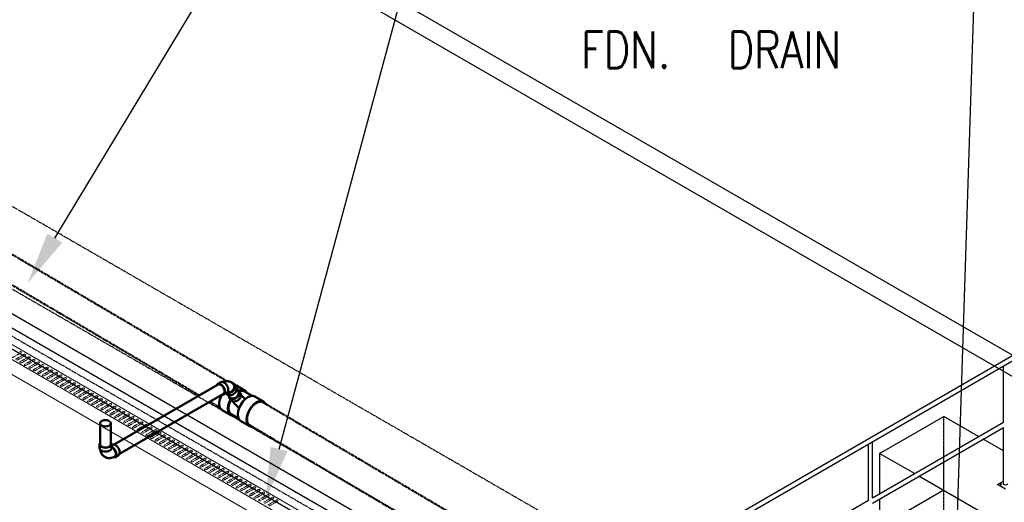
# Model space of a CAD drawing. Header units: inches. Extents: x -17970 to 20481, y 167 to 1796.
# Tile 27 of 35: x 1067 to 1389, y 1128 to 1286. Entities that reach past the tile are written whole.
import ezdxf
from ezdxf import colors
from ezdxf.entities.mleader import LeaderData, LeaderLine
from ezdxf.math import Vec2, Vec3

# ---------------------------------------------------------------- set-up
doc = ezdxf.new("R2010")
doc.units = ezdxf.units.IN
doc.header["$LTSCALE"] = 0.4
doc.header["$MEASUREMENT"] = 0
for name, pattern in [('Dash - 1_16_', [0.1875, 0.125, -0.0625]), ('Dot 1_32_', [0.03125, 0, -0.03125]), ('HIDDEN2', [0.1875, 0.125, -0.0625])]:
    doc.linetypes.add(name, pattern=pattern)
for name, color, linetype in [('G-ANNO-TTLB', 7, 'Continuous'), ('P-PIPE', 3, 'Continuous'), ('S-ANNO-DIMS', 1, 'Continuous')]:
    doc.layers.add(name, color=color, linetype=linetype)
doc.layers.add('M-DETL-LIGHT', color=1, linetype='Continuous', lineweight=0)
doc.layers.add('M-SECT-PATT', color=9, linetype='Continuous', lineweight=18, true_color=0x808080)
doc.styles.add('Annotative', font='romans.shx', dxfattribs={"width": 0.8, "height": 0.125})

# ---------------------------------------------------------------- blocks, each defined once
blk = doc.blocks.new('Tee Reducing Sanitary - PVC - Sch 40 - DWV - Standard-V6-DRAINAGE ISOMETRIC')
at = {"layer": 'P-PIPE', "color": 90, "lineweight": 50}
for p, q in [((1120.53, 465.21), (1118.06, 463.75)), ((1123.2, 467.12), (1120.38, 465.46)), ((1122.49, 465.53), (1121.96, 464.78)), ((1117.15, 463.55), (1114.33, 461.89)), ((1125.21, 462.53), (1125.74, 463.27)), ((1122.47, 456.27), (1124.94, 457.73)), ((1125.09, 457.47), (1127.9, 459.13)), ((1119.04, 453.91), (1121.85, 455.57))]:
    blk.add_line(p, q, dxfattribs=at)
for points in [[(1123.21, 467.12, 0), (1123.38, 467.18, 0)], [(1122.33, 465.39, 0), (1121.86, 465.59, 0), (1121.07, 465.67, 0), (1120.4, 465.47, 0), (1119.88, 464.99, 0), (1119.8, 464.79, 0)], [(1121.74, 464.12, 0), (1121.68, 464.05, 0), (1121.58, 463.94, 0), (1121.47, 463.81, 0), (1121.35, 463.69, 0), (1121.23, 463.56, 0), (1121.11, 463.43, 0), (1120.98, 463.3, 0), (1120.84, 463.17, 0), (1120.7, 463.03, 0), (1120.56, 462.9, 0), (1120.41, 462.76, 0), (1120.27, 462.63, 0)], [(1120.55, 465.21, 0), (1121.18, 465.41, 0), (1121.91, 465.33, 0), (1122.2, 465.21, 0)], [(1122.19, 462.83, 0), (1121.92, 463.25, 0), (1121.77, 463.69, 0), (1121.74, 464.13, 0), (1121.83, 464.54, 0), (1121.96, 464.78, 0)], [(1122.98, 465.94, 0), (1122.89, 465.91, 0), (1122.57, 465.64, 0), (1122.35, 465.29, 0), (1122.26, 464.88, 0), (1122.29, 464.44, 0), (1122.44, 464, 0), (1122.71, 463.58, 0)], [(1128.02, 464.09, 0), (1128.37, 463.37, 0), (1128.71, 462.27, 0), (1128.83, 461.23, 0), (1128.73, 460.32, 0), (1128.41, 459.6, 0), (1127.9, 459.13, 0)], [(1118.3, 460.22, 0), (1117.5, 461.05, 0), (1116.65, 461.67, 0), (1115.81, 462.03, 0), (1115.02, 462.11, 0), (1114.35, 461.9, 0), (1113.83, 461.42, 0), (1113.68, 461.07, 0)], [(1117.16, 463.56, 0), (1117.83, 463.77, 0), (1118.62, 463.68, 0), (1119.47, 463.32, 0), (1120.32, 462.71, 0), (1121.11, 461.87, 0)], [(1121.11, 461.87, 0), (1121.79, 460.88, 0), (1122.32, 459.8, 0), (1122.66, 458.71, 0), (1122.78, 457.67, 0), (1122.68, 456.76, 0), (1122.36, 456.04, 0), (1121.84, 455.56, 0)], [(1125.21, 462.53, 0), (1125.13, 462.42, 0), (1124.81, 462.15, 0), (1124.41, 461.99, 0), (1123.95, 461.94, 0), (1123.46, 462.01, 0), (1122.99, 462.19, 0), (1122.55, 462.47, 0), (1122.19, 462.83, 0)], [(1124.56, 462.04, 0), (1124.45, 461.91, 0), (1124.32, 461.76, 0), (1124.19, 461.61, 0), (1124.05, 461.46, 0), (1123.91, 461.3, 0), (1123.76, 461.14, 0), (1123.61, 460.99, 0), (1123.45, 460.83, 0), (1123.29, 460.67, 0), (1123.13, 460.51, 0), (1122.96, 460.35, 0), (1122.79, 460.19, 0), (1122.62, 460.03, 0), (1122.44, 459.87, 0), (1122.27, 459.72, 0)], [(1122.71, 463.58, 0), (1123.07, 463.22, 0), (1123.51, 462.94, 0), (1123.98, 462.76, 0), (1124.47, 462.69, 0), (1124.93, 462.74, 0), (1125.33, 462.9, 0), (1125.65, 463.17, 0), (1125.75, 463.33, 0)], [(1124.2, 457.28, 0), (1124.41, 457.26, 0), (1125.08, 457.47, 0), (1125.59, 457.95, 0), (1125.91, 458.67, 0), (1126.02, 459.58, 0), (1125.89, 460.61, 0), (1125.56, 461.71, 0), (1125.19, 462.46, 0)], [(1125.07, 462.32, 0), (1125.38, 461.7, 0), (1125.69, 460.67, 0), (1125.81, 459.7, 0), (1125.71, 458.84, 0), (1125.41, 458.17, 0), (1124.93, 457.72, 0)], [(1117.98, 453.73, 0), (1118.36, 453.7, 0), (1119.03, 453.9, 0), (1119.54, 454.38, 0), (1119.86, 455.1, 0), (1119.97, 456.01, 0), (1119.84, 457.05, 0), (1119.51, 458.15, 0), (1118.98, 459.23, 0), (1118.3, 460.22, 0)]]:
    blk.add_polyline3d(points, dxfattribs=at)
blk = doc.blocks.new('Bend - PVC - Sch 40 - DWV_USACE - Standard-1110594-DRAINAGE ISOMETRIC')
at = {"layer": 'P-PIPE', "color": 90, "lineweight": 50}
for p, q in [((1123.9, 467.54), (1123.37, 466.79)), ((1129.36, 467.66), (1128.29, 468.28)), ((1126.32, 464.85), (1127.38, 464.24)), ((1126.6, 464.51), (1126.68, 464.62))]:
    blk.add_line(p, q, dxfattribs=at)
for points in [[(1124.3, 467.91, 0), (1123.98, 467.65, 0), (1123.77, 467.3, 0), (1123.67, 466.9, 0), (1123.7, 466.46, 0), (1123.85, 466.01, 0), (1124.12, 465.59, 0), (1124.48, 465.23, 0), (1124.91, 464.95, 0), (1125.38, 464.76, 0), (1125.86, 464.69, 0), (1126.32, 464.74, 0), (1126.42, 464.77, 0)], [(1126.21, 464.94, 0), (1126.1, 464.9, 0), (1125.54, 464.92, 0), (1124.98, 465.12, 0), (1124.48, 465.47, 0), (1124.11, 465.93, 0), (1123.91, 466.45, 0), (1123.9, 466.96, 0), (1124.08, 467.41, 0), (1124.08, 467.41, 0)], [(1124.97, 468.22, 0), (1124.81, 468.12, 0), (1124.66, 468.01, 0), (1124.51, 467.89, 0), (1124.38, 467.76, 0), (1124.25, 467.63, 0), (1124.14, 467.49, 0), (1124.08, 467.41, 0)], [(1124.65, 468.05, 0), (1124.3, 467.91, 0)], [(1124.97, 468.22, 0), (1125.13, 468.31, 0), (1125.31, 468.39, 0), (1125.48, 468.45, 0), (1125.66, 468.5, 0), (1125.84, 468.54, 0), (1126.02, 468.57, 0), (1126.2, 468.59, 0), (1126.37, 468.59, 0), (1126.55, 468.59, 0), (1126.72, 468.57, 0), (1126.88, 468.55, 0), (1127.05, 468.52, 0), (1127.21, 468.48, 0), (1127.37, 468.44, 0), (1127.52, 468.39, 0), (1127.64, 468.34, 0)], [(1126.32, 464.85, 0), (1126.09, 465.05, 0), (1125.95, 465.36, 0), (1125.91, 465.75, 0), (1125.95, 466.2, 0), (1126.09, 466.67, 0), (1126.32, 467.13, 0), (1126.61, 467.56, 0), (1126.94, 467.91, 0), (1127.31, 468.18, 0)], [(1128.37, 467.57, 0), (1128, 467.3, 0), (1127.67, 466.94, 0), (1127.38, 466.52, 0), (1127.15, 466.06, 0), (1127.01, 465.59, 0), (1126.97, 465.14, 0), (1127.01, 464.75, 0), (1127.15, 464.44, 0), (1127.38, 464.24, 0), (1127.67, 464.15, 0), (1127.86, 464.16, 0)], [(1127.31, 468.18, 0), (1127.67, 468.33, 0), (1128, 468.36, 0), (1128.29, 468.28, 0)], [(1129.63, 467.34, 0), (1129.58, 467.46, 0), (1129.36, 467.66, 0), (1129.07, 467.75, 0), (1128.73, 467.72, 0), (1128.37, 467.57, 0)], [(1126.2, 464.14, 0), (1125.79, 463.98, 0), (1125.33, 463.94, 0), (1124.85, 464.01, 0), (1124.38, 464.19, 0), (1123.95, 464.48, 0), (1123.58, 464.84, 0), (1123.32, 465.26, 0), (1123.17, 465.7, 0), (1123.14, 466.14, 0), (1123.24, 466.55, 0), (1123.37, 466.79, 0)], [(1126.6, 464.51, 0), (1126.52, 464.4, 0), (1126.2, 464.14, 0)]]:
    blk.add_polyline3d(points, dxfattribs=at)
blk = doc.blocks.new('Bend - PVC - Sch 40 - DWV_USACE - Standard-V19-DRAINAGE ISOMETRIC')
at = {"layer": 'P-PIPE', "color": 90, "lineweight": 50}
for p, q in [((892.6, 266.41), (892.36, 266.55)), ((892.62, 266.7), (892.62, 265.48)), ((896.58, 265.47), (896.58, 266.7)), ((890.38, 263.12), (891.44, 262.51))]:
    blk.add_line(p, q, dxfattribs=at)
for points in [[(890.38, 263.12, 0), (890.15, 263.33, 0), (890.01, 263.64, 0), (889.97, 264.03, 0), (890.02, 264.48, 0), (890.16, 264.95, 0), (890.38, 265.41, 0), (890.67, 265.83, 0), (891.01, 266.19, 0), (891.37, 266.45, 0)], [(892.43, 265.84, 0), (892.07, 265.58, 0), (891.73, 265.22, 0), (891.44, 264.8, 0), (891.22, 264.33, 0), (891.08, 263.86, 0), (891.03, 263.42, 0), (891.08, 263.03, 0), (891.21, 262.72, 0), (891.44, 262.51, 0), (891.73, 262.42, 0), (892.06, 262.45, 0), (892.07, 262.46, 0)], [(891.55, 262.71, 0), (891.36, 262.89, 0), (891.21, 263.27, 0), (891.21, 263.77, 0), (891.36, 264.32, 0), (891.63, 264.86, 0), (892.01, 265.32, 0), (892.58, 265.73, 0)], [(891.37, 266.45, 0), (891.73, 266.61, 0), (892.07, 266.64, 0), (892.36, 266.55, 0)], [(892.6, 265.91, 0), (892.43, 265.84, 0)], [(892.83, 267.2, 0), (892.69, 267, 0), (892.62, 266.7, 0), (892.69, 266.41, 0), (892.88, 266.13, 0), (893.2, 265.9, 0), (893.61, 265.71, 0), (894.09, 265.6, 0), (894.6, 265.56, 0), (895.11, 265.6, 0), (895.59, 265.71, 0), (896, 265.89, 0)], [(896, 264.67, 0), (895.59, 264.49, 0), (895.11, 264.37, 0), (894.6, 264.34, 0), (894.08, 264.37, 0), (893.61, 264.49, 0), (893.2, 264.67, 0), (892.88, 264.91, 0), (892.68, 265.18, 0), (892.62, 265.48, 0), (892.62, 265.48, 0)], [(894.83, 262.56, 0), (895, 262.66, 0), (895.15, 262.77, 0), (895.3, 262.89, 0), (895.43, 263.02, 0), (895.56, 263.16, 0), (895.68, 263.3, 0), (895.78, 263.45, 0), (895.88, 263.6, 0), (895.96, 263.76, 0), (896.04, 263.92, 0), (896.1, 264.08, 0), (896.16, 264.24, 0), (896.21, 264.4, 0), (896.25, 264.56, 0), (896.28, 264.72, 0), (896.31, 264.89, 0), (896.31, 264.9, 0)], [(896, 265.89, 0), (896.31, 266.13, 0), (896.51, 266.41, 0), (896.58, 266.7, 0), (896.51, 267, 0), (896.37, 267.19, 0)], [(896.58, 265.47, 0), (896.51, 265.18, 0), (896.31, 264.9, 0), (896, 264.67, 0)], [(894.83, 262.56, 0), (894.66, 262.47, 0), (894.49, 262.39, 0), (894.31, 262.32, 0), (894.13, 262.27, 0), (893.95, 262.23, 0), (893.76, 262.2, 0), (893.58, 262.18, 0), (893.4, 262.18, 0), (893.22, 262.18, 0), (893.05, 262.2, 0), (892.88, 262.22, 0), (892.71, 262.25, 0), (892.55, 262.29, 0), (892.39, 262.34, 0), (892.23, 262.39, 0), (892.08, 262.45, 0), (891.93, 262.51, 0), (891.78, 262.58, 0), (891.64, 262.66, 0), (891.55, 262.71, 0)]]:
    blk.add_polyline3d(points, dxfattribs=at)
blk = doc.blocks.new('base isometric')
at = {"layer": 'M-DETL-LIGHT'}
for p, q in [((684.68, 1398.28), (1502.54, 926.09)), ((1498.29, 923.64), (680.44, 1395.83)), ((684.68, 1388.48), (1498.29, 918.74))]:
    blk.add_line(p, q, dxfattribs=at)
at = {"layer": 'M-DETL-LIGHT', "linetype": 'HIDDEN2'}
for p, q in [((1067.04, 1176.61), (1064.2, 1174.99)), ((1068.05, 1176.1), (1065.26, 1174.5)), ((1068.51, 1175.76), (1065.67, 1174.14)), ((1069.52, 1175.25), (1066.73, 1173.65)), ((1069.99, 1174.91), (1067.15, 1173.29)), ((1071, 1174.4), (1068.21, 1172.8)), ((1071.46, 1174.06), (1068.62, 1172.44)), ((1072.47, 1173.55), (1069.68, 1171.95)), ((1072.94, 1173.21), (1070.1, 1171.59)), ((1073.94, 1172.69), (1071.15, 1171.1)), ((1074.41, 1172.36), (1071.57, 1170.73)), ((1075.42, 1171.84), (1072.63, 1170.25)), ((1075.88, 1171.51), (1073.04, 1169.88)), ((1076.89, 1170.99), (1074.1, 1169.4)), ((1077.36, 1170.66), (1074.52, 1169.03)), ((1078.37, 1170.14), (1075.58, 1168.55)), ((1078.83, 1169.81), (1075.99, 1168.18)), ((1079.84, 1169.29), (1077.05, 1167.69)), ((1080.31, 1168.95), (1077.47, 1167.33)), ((1081.32, 1168.44), (1078.53, 1166.84)), ((1081.78, 1168.1), (1078.94, 1166.48)), ((1082.79, 1167.59), (1080, 1165.99)), ((1083.26, 1167.25), (1080.42, 1165.63)), ((1084.26, 1166.74), (1081.47, 1165.14)), ((1084.73, 1166.4), (1081.89, 1164.78)), ((1085.74, 1165.89), (1082.95, 1164.29)), ((1086.2, 1165.55), (1083.36, 1163.92)), ((1087.21, 1165.03), (1084.42, 1163.44)), ((1087.68, 1164.7), (1084.84, 1163.07)), ((1088.69, 1164.18), (1085.9, 1162.59)), ((1089.15, 1163.85), (1086.31, 1162.22)), ((1090.16, 1163.33), (1087.37, 1161.74)), ((1090.63, 1163), (1087.79, 1161.37)), ((1091.64, 1162.48), (1088.85, 1160.89)), ((1092.1, 1162.14), (1089.26, 1160.52)), ((1093.11, 1161.63), (1090.32, 1160.03)), ((1093.58, 1161.29), (1090.73, 1159.67)), ((1094.58, 1160.78), (1091.79, 1159.18)), ((1095.05, 1160.44), (1092.21, 1158.82)), ((1096.06, 1159.93), (1093.27, 1158.33)), ((1096.52, 1159.59), (1093.68, 1157.97)), ((1097.53, 1159.08), (1094.74, 1157.48)), ((1098, 1158.74), (1095.16, 1157.12)), ((1099.01, 1158.23), (1096.22, 1156.63)), ((1099.47, 1157.89), (1096.63, 1156.26)), ((1100.48, 1157.37), (1097.69, 1155.78)), ((1100.95, 1157.04), (1098.11, 1155.41)), ((1101.96, 1156.52), (1099.17, 1154.93)), ((1102.42, 1156.19), (1099.58, 1154.56)), ((1103.43, 1155.67), (1100.64, 1154.08)), ((1103.9, 1155.34), (1101.05, 1153.71)), ((1104.9, 1154.82), (1102.11, 1153.23)), ((1105.37, 1154.48), (1102.53, 1152.86)), ((1106.38, 1153.97), (1103.59, 1152.37)), ((1106.84, 1153.63), (1104, 1152.01)), ((1107.85, 1153.12), (1105.06, 1151.52)), ((1108.32, 1152.78), (1105.48, 1151.16)), ((1109.33, 1152.27), (1106.54, 1150.67)), ((1109.79, 1151.93), (1106.95, 1150.31)), ((1110.8, 1151.42), (1108.01, 1149.82)), ((1111.27, 1151.08), (1108.43, 1149.46)), ((1112.27, 1150.56), (1109.48, 1148.97)), ((1112.74, 1150.23), (1109.9, 1148.6)), ((1113.75, 1149.71), (1110.96, 1148.12)), ((1114.22, 1149.38), (1111.37, 1147.75)), ((1115.22, 1148.86), (1112.43, 1147.27)), ((1115.69, 1148.53), (1112.85, 1146.9)), ((1116.7, 1148.01), (1113.91, 1146.42)), ((1117.16, 1147.67), (1114.32, 1146.05)), ((1118.17, 1147.16), (1115.38, 1145.56)), ((1118.64, 1146.82), (1115.8, 1145.2)), ((1119.65, 1146.31), (1116.86, 1144.71)), ((1120.11, 1145.97), (1117.27, 1144.35)), ((1121.12, 1145.46), (1118.33, 1143.86)), ((1121.59, 1145.12), (1118.75, 1143.5)), ((1122.59, 1144.61), (1119.8, 1143.01)), ((1123.06, 1144.27), (1120.22, 1142.65)), ((1124.07, 1143.76), (1121.28, 1142.16)), ((1124.53, 1143.42), (1121.69, 1141.79)), ((1125.54, 1142.9), (1122.75, 1141.31)), ((1126.01, 1142.57), (1123.17, 1140.94)), ((1127.02, 1142.05), (1124.23, 1140.46)), ((1127.48, 1141.72), (1124.64, 1140.09)), ((1128.49, 1141.2), (1125.7, 1139.61)), ((1128.96, 1140.87), (1126.12, 1139.24)), ((1129.97, 1140.35), (1127.18, 1138.76)), ((1130.43, 1140.01), (1127.59, 1138.39)), ((1131.44, 1139.5), (1128.65, 1137.9)), ((1131.91, 1139.16), (1129.07, 1137.54)), ((1132.91, 1138.65), (1130.12, 1137.05)), ((1133.38, 1138.31), (1130.54, 1136.69)), ((1134.39, 1137.8), (1131.6, 1136.2)), ((1134.85, 1137.46), (1132.01, 1135.84)), ((1135.86, 1136.95), (1133.07, 1135.35)), ((1136.33, 1136.61), (1133.49, 1134.99)), ((1137.34, 1136.1), (1134.55, 1134.5)), ((1137.8, 1135.76), (1134.96, 1134.13)), ((1138.81, 1135.24), (1136.02, 1133.65)), ((1139.28, 1134.91), (1136.44, 1133.28)), ((1140.29, 1134.39), (1137.5, 1132.8)), ((1140.75, 1134.06), (1137.91, 1132.43)), ((1141.76, 1133.54), (1138.97, 1131.95)), ((1142.23, 1133.21), (1139.39, 1131.58)), ((1143.23, 1132.69), (1140.44, 1131.09)), ((1143.7, 1132.35), (1140.86, 1130.73)), ((1144.71, 1131.84), (1141.92, 1130.24)), ((1145.17, 1131.5), (1142.33, 1129.88)), ((1146.18, 1130.99), (1143.39, 1129.39)), ((1146.65, 1130.65), (1143.81, 1129.03)), ((1147.66, 1130.14), (1144.87, 1128.54)), ((1148.12, 1129.8), (1145.28, 1128.18)), ((1149.13, 1129.29), (1146.34, 1127.69)), ((1149.6, 1128.95), (1146.76, 1127.33)), ((1150.61, 1128.43), (1147.82, 1126.84)), ((1151.07, 1128.1), (1148.23, 1126.47))]:
    blk.add_line(p, q, dxfattribs=at)
at = {"layer": 'M-DETL-LIGHT', "linetype": 'HIDDEN2', "extrusion": (0, 0, -1)}
for centre, start_param, end_param in [((1066.8, 1176.78), 4.095331, 7.203451), ((1068.28, 1175.93), 4.095331, 7.203451), ((1066.96, 1173.48), 0.920266, 4.095331), ((1068.43, 1172.63), 0.920266, 4.095331), ((1069.75, 1175.08), 4.095331, 7.203451), ((1071.22, 1174.23), 4.095331, 7.203451), ((1072.7, 1173.37), 4.095331, 7.203451), ((1074.17, 1172.52), 4.095331, 7.203451), ((1069.91, 1171.78), 0.920266, 4.095331), ((1071.38, 1170.93), 0.920266, 4.095331), ((1072.86, 1170.08), 0.920266, 4.095331), ((1075.65, 1171.67), 4.095331, 7.203451), ((1077.12, 1170.82), 4.095331, 7.203451), ((1078.6, 1169.97), 4.095331, 7.203451), ((1074.33, 1169.23), 0.920266, 4.095331), ((1075.81, 1168.37), 0.920266, 4.095331), ((1077.28, 1167.52), 0.920266, 4.095331), ((1078.75, 1166.67), 0.920266, 4.095331), ((1080.07, 1169.12), 4.095331, 7.203451), ((1081.54, 1168.27), 4.095331, 7.203451), ((1083.02, 1167.42), 4.095331, 7.203451), ((1084.49, 1166.57), 4.095331, 7.203451), ((1080.23, 1165.82), 0.920266, 4.095331), ((1081.7, 1164.97), 0.920266, 4.095331), ((1083.18, 1164.12), 0.920266, 4.095331), ((1084.65, 1163.27), 0.920266, 4.095331), ((1085.97, 1165.71), 4.095331, 7.203451), ((1087.44, 1164.86), 4.095331, 7.203451), ((1088.92, 1164.01), 4.095331, 7.203451), ((1090.39, 1163.16), 4.095331, 7.203451), ((1086.13, 1162.42), 0.920266, 4.095331), ((1087.6, 1161.57), 0.920266, 4.095331), ((1089.07, 1160.71), 0.920266, 4.095331), ((1090.55, 1159.86), 0.920266, 4.095331), ((1091.86, 1162.31), 4.095331, 7.203451), ((1093.34, 1161.46), 4.095331, 7.203451), ((1094.81, 1160.61), 4.095331, 7.203451), ((1096.29, 1159.76), 4.095331, 7.203451), ((1092.02, 1159.01), 0.920266, 4.095331), ((1093.5, 1158.16), 0.920266, 4.095331), ((1094.97, 1157.31), 0.920266, 4.095331), ((1096.45, 1156.46), 0.920266, 4.095331), ((1097.76, 1158.91), 4.095331, 7.203451), ((1099.24, 1158.05), 4.095331, 7.203451), ((1100.71, 1157.2), 4.095331, 7.203451), ((1102.18, 1156.35), 4.095331, 7.203451), ((1097.92, 1155.61), 0.920266, 4.095331), ((1099.39, 1154.76), 0.920266, 4.095331), ((1100.87, 1153.91), 0.920266, 4.095331), ((1103.66, 1155.5), 4.095331, 7.203451), ((1105.13, 1154.65), 4.095331, 7.203451), ((1106.61, 1153.8), 4.095331, 7.203451), ((1102.34, 1153.05), 0.920266, 4.095331), ((1103.82, 1152.2), 0.920266, 4.095331), ((1105.29, 1151.35), 0.920266, 4.095331), ((1106.76, 1150.5), 0.920266, 4.095331), ((1108.08, 1152.95), 4.095331, 7.203451), ((1109.55, 1152.1), 4.095331, 7.203451), ((1111.03, 1151.24), 4.095331, 7.203451), ((1112.5, 1150.39), 4.095331, 7.203451), ((1108.24, 1149.65), 0.920266, 4.095331), ((1109.71, 1148.8), 0.920266, 4.095331), ((1111.19, 1147.95), 0.920266, 4.095331), ((1112.66, 1147.1), 0.920266, 4.095331), ((1113.98, 1149.54), 4.095331, 7.203451), ((1115.45, 1148.69), 4.095331, 7.203451), ((1116.93, 1147.84), 4.095331, 7.203451), ((1118.4, 1146.99), 4.095331, 7.203451), ((1114.14, 1146.24), 0.920266, 4.095331), ((1115.61, 1145.39), 0.920266, 4.095331), ((1117.08, 1144.54), 0.920266, 4.095331), ((1118.56, 1143.69), 0.920266, 4.095331), ((1119.87, 1146.14), 4.095331, 7.203451), ((1121.35, 1145.29), 4.095331, 7.203451), ((1122.82, 1144.44), 4.095331, 7.203451), ((1124.3, 1143.58), 4.095331, 7.203451), ((1120.03, 1142.84), 0.920266, 4.095331), ((1121.51, 1141.99), 0.920266, 4.095331), ((1122.98, 1141.14), 0.920266, 4.095331), ((1125.77, 1142.73), 4.095331, 7.203451), ((1127.25, 1141.88), 4.095331, 7.203451), ((1128.72, 1141.03), 4.095331, 7.203451), ((1124.46, 1140.29), 0.920266, 4.095331), ((1125.93, 1139.44), 0.920266, 4.095331), ((1127.4, 1138.58), 0.920266, 4.095331), ((1128.88, 1137.73), 0.920266, 4.095331), ((1130.19, 1140.18), 4.095331, 7.203451), ((1131.67, 1139.33), 4.095331, 7.203451), ((1133.14, 1138.48), 4.095331, 7.203451), ((1134.62, 1137.63), 4.095331, 7.203451), ((1130.35, 1136.88), 0.920266, 4.095331), ((1131.83, 1136.03), 0.920266, 4.095331), ((1133.3, 1135.18), 0.920266, 4.095331), ((1134.78, 1134.33), 0.920266, 4.095331), ((1136.09, 1136.78), 4.095331, 7.203451), ((1137.57, 1135.92), 4.095331, 7.203451), ((1139.04, 1135.07), 4.095331, 7.203451), ((1140.51, 1134.22), 4.095331, 7.203451), ((1136.25, 1133.48), 0.920266, 4.095331), ((1137.72, 1132.63), 0.920266, 4.095331), ((1139.2, 1131.78), 0.920266, 4.095331), ((1140.67, 1130.92), 0.920266, 4.095331), ((1141.99, 1133.37), 4.095331, 7.203451), ((1143.46, 1132.52), 4.095331, 7.203451), ((1144.94, 1131.67), 4.095331, 7.203451), ((1146.41, 1130.82), 4.095331, 7.203451), ((1142.15, 1130.07), 0.920266, 4.095331), ((1143.62, 1129.22), 0.920266, 4.095331), ((1145.1, 1128.37), 0.920266, 4.095331), ((1147.89, 1129.97), 4.095331, 7.203451), ((1149.36, 1129.11), 4.095331, 7.203451), ((1150.83, 1128.26), 4.095331, 7.203451)]:
    blk.add_ellipse(centre, major_axis=(0.355, 0.042), ratio=0.675017, start_param=start_param, end_param=end_param, dxfattribs=at)
at = {"layer": 'M-SECT-PATT', "lineweight": -3}
for p, q in [((1433.52, 1151.45), (683.15, 1584.67)), ((1427.35, 1148.08), (687.54, 1575.21)), ((1229.46, 1082.2), (521.15, 1491.14)), ((1261.86, 1070.42), (537.54, 1488.61)), ((1266.07, 1072.69), (687.86, 1406.53)), ((1211.74, 1071.97), (1565.26, 1276.08)), ((1213.06, 1071.01), (1565.04, 1274.22)), ((1388.44, 1153.88), (1388.44, 1172.26)), ((1345.63, 1129.16), (1388.44, 1153.88)), ((1347.93, 1143.66), (1368.93, 1155.79)), ((1380.33, 1149.2), (1368.93, 1155.79)), ((1345.63, 1127.43), (1388.44, 1152.15)), ((1388.44, 1133.71), (1388.44, 1152.15)), ((1345.63, 1129.16), (1345.63, 1147.54)), ((1388.44, 1144.52), (1381.83, 1148.34)), ((1344.31, 1128.4), (1344.31, 1146.78)), ((1347.93, 1143.66), (1347.93, 1130.49)), ((1359.33, 1137.08), (1347.93, 1143.66)), ((1384.3, 1122.66), (1360.83, 1136.21)), ((1386.49, 1133.48), (1388.44, 1134.6)), ((1345.63, 1118.33), (1368.71, 1131.66)), ((1389.1, 1131.97), (1386.49, 1133.48)), ((1301.41, 1103.64), (1344.31, 1128.4)), ((1347.93, 1128.76), (1347.93, 1119.87))]:
    blk.add_line(p, q, dxfattribs=at)
at = {"layer": 'M-SECT-PATT', "linetype": 'HIDDEN2', "lineweight": -3}
for p, q in [((1493.3, 949.59), (683.15, 1417.33)), ((1341.81, 1064.13), (834.24, 1357.18)), ((1305, 1042.88), (834.24, 1314.67)), ((1368.93, 839.74), (1368.93, 1155.79))]:
    blk.add_line(p, q, dxfattribs=at)
at = {"layer": 'M-SECT-PATT', "lineweight": -3, "extrusion": (0, 0, -1)}
blk.add_ellipse((1387.56, 1133.57), major_axis=(0.224, 0), ratio=0.57735, dxfattribs=at)
blk.add_ellipse((1389.1, 1133.71), major_axis=(0.662, 0), ratio=0.57735, start_param=6.270193, end_param=9.424778, dxfattribs=at)
at = {"layer": 'P-PIPE', "color": 90, "linetype": 'Dash - 1_16_', "lineweight": 50}
for p, q in [((982.37, 1256.92), (1134.37, 1167.34)), ((1125.32, 1162.66), (977.98, 1249.5)), ((1132.19, 1158.62), (1129.01, 1160.49)), ((1146.22, 1160.35), (1297.67, 1071.09)), ((1288.74, 1066.35), (1141.88, 1152.9))]:
    blk.add_line(p, q, dxfattribs=at)
at = {"layer": 'P-PIPE', "color": 90, "lineweight": 50}
for p, q in [((1097.48, 1146.58), (1131.48, 1166.21)), ((1133.23, 1163.18), (1099.28, 1143.58)), ((1137.58, 1164.8), (1137.97, 1164.26)), ((1135.25, 1162.05), (1134.79, 1162.7)), ((1092.86, 1146.63), (1092.86, 1153.52)), ((1096.36, 1153.52), (1096.36, 1146.63))]:
    blk.add_line(p, q, dxfattribs=at)
for points in [[(1132.35, 1166.12, 0), (1132.03, 1166.26, 0), (1131.73, 1166.29, 0), (1131.48, 1166.21, 0)], [(1133.59, 1163.98, 0), (1133.55, 1164.37, 0), (1133.42, 1164.79, 0), (1133.23, 1165.2, 0), (1132.97, 1165.57, 0), (1132.67, 1165.89, 0), (1132.35, 1166.12, 0)], [(1133.23, 1163.18, 0), (1133.42, 1163.36, 0), (1133.55, 1163.63, 0), (1133.59, 1163.98, 0)], [(1137.84, 1162.43, 0), (1138.08, 1162.8, 0), (1138.21, 1163.2, 0), (1138.24, 1163.59, 0), (1138.15, 1163.95, 0), (1137.97, 1164.26, 0)], [(1135.25, 1162.05, 0), (1135.53, 1161.82, 0)], [(1135.53, 1161.82, 0), (1135.89, 1161.68, 0), (1136.3, 1161.64, 0), (1136.72, 1161.7, 0), (1137.14, 1161.86, 0), (1137.52, 1162.11, 0), (1137.84, 1162.43, 0)], [(1093.37, 1152.81, 0), (1093.1, 1153.01, 0), (1092.92, 1153.26, 0), (1092.86, 1153.52, 0), (1092.92, 1153.78, 0), (1093.1, 1154.02, 0), (1093.37, 1154.23, 0)], [(1093.37, 1154.23, 0), (1093.74, 1154.39, 0), (1094.16, 1154.5, 0), (1094.61, 1154.53, 0), (1095.06, 1154.5, 0), (1095.49, 1154.39, 0), (1095.85, 1154.23, 0)], [(1095.85, 1154.23, 0), (1096.13, 1154.02, 0), (1096.3, 1153.78, 0), (1096.36, 1153.52, 0), (1096.3, 1153.26, 0), (1096.13, 1153.01, 0), (1095.85, 1152.81, 0)], [(1095.85, 1152.81, 0), (1095.49, 1152.64, 0), (1095.06, 1152.54, 0), (1094.61, 1152.51, 0), (1094.16, 1152.54, 0), (1093.74, 1152.64, 0), (1093.37, 1152.81, 0)], [(1092.86, 1146.63, 0), (1092.92, 1146.37, 0), (1093.1, 1146.13, 0), (1093.37, 1145.92, 0)], [(1093.37, 1145.92, 0), (1093.74, 1145.76, 0), (1094.16, 1145.65, 0), (1094.61, 1145.62, 0), (1095.06, 1145.65, 0), (1095.49, 1145.76, 0), (1095.85, 1145.92, 0)], [(1093.37, 1145.92, 0), (1093.74, 1145.76, 0), (1094.16, 1145.65, 0), (1094.61, 1145.62, 0), (1095.06, 1145.65, 0), (1095.49, 1145.76, 0), (1095.85, 1145.92, 0)], [(1095.85, 1145.92, 0), (1096.13, 1146.13, 0), (1096.3, 1146.37, 0), (1096.36, 1146.63, 0)]]:
    blk.add_polyline3d(points, dxfattribs=at)
at = {"layer": 'P-PIPE', "color": 90, "linetype": 'Dot 1_32_', "lineweight": 50}
for points in [[(1144.06, 1160.15, 0), (1143.27, 1159.57, 0), (1142.53, 1158.8, 0), (1141.89, 1157.88, 0), (1141.4, 1156.87, 0), (1141.09, 1155.85, 0), (1140.98, 1154.89, 0)], [(1146.22, 1160.36, 0), (1146.21, 1160.37, 0), (1145.58, 1160.56, 0), (1144.85, 1160.48, 0), (1144.06, 1160.15, 0)], [(1140.98, 1154.89, 0), (1141.07, 1154.04, 0), (1141.37, 1153.37, 0), (1141.84, 1152.93, 0)]]:
    blk.add_polyline3d(points, dxfattribs=at)
at = {"layer": 'P-PIPE', "color": 90, "lineweight": 50, "xscale": -1}
for name, p in [('Bend - PVC - Sch 40 - DWV_USACE - Standard-1110594-DRAINAGE ISOMETRIC', (2260.72, 698.74)), ('Tee Reducing Sanitary - PVC - Sch 40 - DWV - Standard-V6-DRAINAGE ISOMETRIC', (2260.72, 698.74)), ('Bend - PVC - Sch 40 - DWV_USACE - Standard-V19-DRAINAGE ISOMETRIC', (1989.27, 879.96))]:
    blk.add_blockref(name, p, dxfattribs=at)
at = {"layer": 'S-ANNO-DIMS', "lineweight": -3}
ml = blk.add_multileader_mtext('Standard', dxfattribs=at)
ml.set_content('3"%%C SOLID\\PPVC FROM PERIMETER \\PTRENCH DRAIN (TYP. 6)\\PEACH SIDE', color=2, style='Annotative')
ml.set_leader_properties()
ml.build(insert=Vec2(0, 0))
ml.multileader.update_dxf_attribs({"dogleg_length": 0.36, "arrow_head_size": 17.28, "scale": 96})
ctx = ml.context
ctx.base_point, ctx.scale, ctx.char_height, ctx.arrow_head_size, ctx.landing_gap_size, ctx.plane_origin = Vec3(1240.96, 1527.45), 96, 12, 17.28, 8.64, Vec3(1155.32, 1515.25)
notes = []
notes.append((ctx, [(0, (1, 1, 0), (1206.4, 1527.45), (1, 0), 34.56, [(0, [(947.95, 1250.12)], 0, [])])]))
ctx.mtext.insert, ctx.mtext.width, ctx.mtext.defined_height, ctx.mtext.flow_direction = Vec3(1249.6, 1533.45), 192.2715, 45.6, 5
ml = blk.add_multileader_mtext('Standard', dxfattribs=at)
ml.set_content('8"%%C PERF. FOUNDATION DRAIN', color=2, style='Annotative')
ml.set_leader_properties()
ml.build(insert=Vec2(0, 0))
ml.multileader.update_dxf_attribs({"text_right_attachment_type": 3, "dogleg_length": 0.36, "arrow_head_size": 17.28, "scale": 96})
ctx = ml.context
ctx.base_point, ctx.scale, ctx.char_height, ctx.arrow_head_size, ctx.landing_gap_size, ctx.plane_origin = Vec3(1241.94, 1428.4), 96, 12, 17.28, 8.64, Vec3(1276.82, 1334.5)
ctx.right_attachment = 3
notes.append((ctx, [(0, (1, 1, 0), (1207.38, 1428.4), (1, 0), 34.56, [(0, [(1069.13, 1199.27)], 0, [])])]))
ctx.mtext.insert, ctx.mtext.width, ctx.mtext.flow_direction = Vec3(1250.58, 1434.4), 123.5898, 5
ml = blk.add_multileader_mtext('Standard', dxfattribs=at)
ml.set_content('PERIMETER TRENCH DRAIN', color=2, style='Annotative')
ml.set_leader_properties()
ml.build(insert=Vec2(0, 0))
ml.multileader.update_dxf_attribs({"text_right_attachment_type": 3, "dogleg_length": 0.36, "arrow_head_size": 17.28, "scale": 96})
ctx = ml.context
ctx.base_point, ctx.scale, ctx.char_height, ctx.arrow_head_size, ctx.landing_gap_size, ctx.plane_origin = Vec3(1242.16, 1352.86), 96, 12, 17.28, 8.64, Vec3(1202.67, 1269.64)
ctx.right_attachment = 3
notes.append((ctx, [(0, (1, 1, 0), (1207.6, 1352.86), (1, 0), 34.56, [(0, [(1146.95, 1128.42)], 0, [])])]))
ctx.mtext.insert, ctx.mtext.width, ctx.mtext.flow_direction = Vec3(1250.8, 1358.86), 120.1243, 5
ml = blk.add_multileader_mtext('Standard', dxfattribs=at)
ml.set_content('6"%%C PERF.\\PFDN.^IDRAIN', color=2, style='Annotative')
ml.set_leader_properties()
ml.build(insert=Vec2(0, 0))
ml.multileader.update_dxf_attribs({"dogleg_length": 0.36, "arrow_head_size": 17.28, "scale": 96})
ctx = ml.context
ctx.base_point, ctx.scale, ctx.char_height, ctx.arrow_head_size, ctx.landing_gap_size, ctx.plane_origin = Vec3(1241.66, 1295.7), 96, 12, 17.28, 8.64, Vec3(1256.1, 1326.93)
notes.append((ctx, [(1, (1, 1, 0), (1378.99, 1295.7), (-1, 0), 34.56, [(1, [(1370.53, 1034.76)], 0, [])])]))
ctx.mtext.insert, ctx.mtext.flow_direction = Vec3(1250.3, 1301.7), 5
for ctx, leaders in notes:
    for number, flags, end, landing, length, lines in leaders:
        leader = LeaderData()
        leader.index, (leader.has_last_leader_line, leader.has_dogleg_vector, leader.attachment_direction) = number, flags
        leader.last_leader_point, leader.dogleg_vector, leader.dogleg_length = Vec3(end), Vec3(landing), length
        for number, points, colour, breaks in lines:
            line = LeaderLine()
            line.index, line.vertices, line.color, line.breaks = number, Vec3.list(points), colors.encode_raw_color(colour), breaks
            leader.lines.append(line)
        ctx.leaders.append(leader)

msp = doc.modelspace()

# ---------------------------------------------------------------- block references
at = {"layer": 'G-ANNO-TTLB', "color": 4}
msp.add_blockref('base isometric', (0, 0), dxfattribs=at)

doc.saveas('drawing.dxf')
